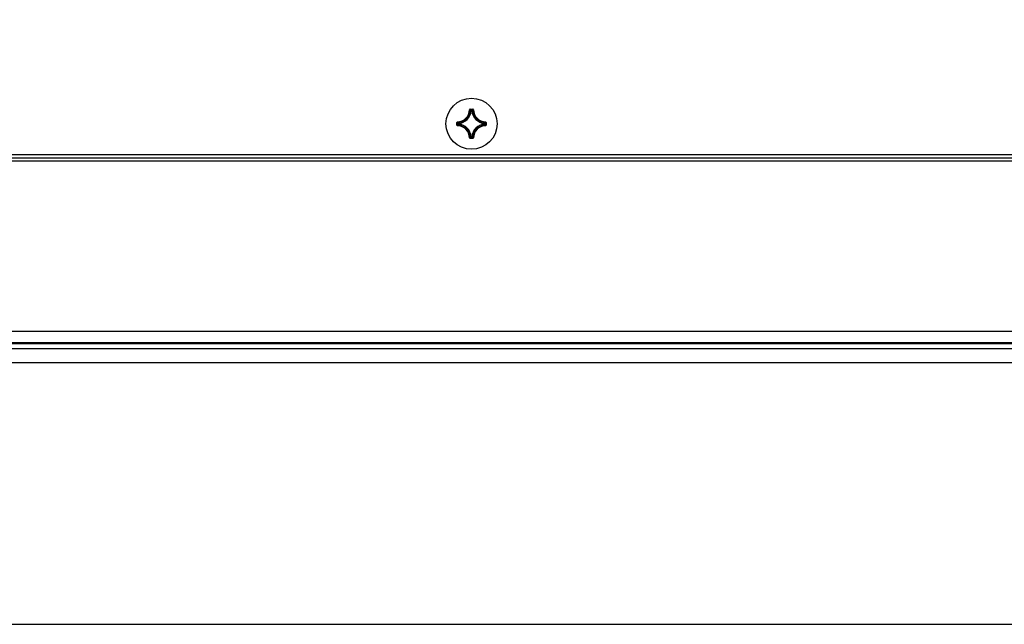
# Model space of a CAD drawing. Header units: millimetres. Extents: x 0 to 420, y 0 to 297.
# Tile 13 of 50: x 75 to 113, y 211 to 234. Entities that reach past the tile are written whole.
import ezdxf

# ---------------------------------------------------------------- set-up
doc = ezdxf.new("R2010")
doc.units = ezdxf.units.MM
doc.header["$LTSCALE"] = 23.1
doc.layers.get('0').update_dxf_attribs({"linetype": 'CONTINUOUS'})
for name, color, linetype in [('06___PRT_ALL_SURFS', 7, 'CONTINUOUS'), ('AXES', 7, 'CONTINUOUS'), ('DIM_PILOTEES', 7, 'CONTINUOUS')]:
    doc.layers.add(name, color=color, linetype=linetype)
doc.styles.get("Standard").update_dxf_attribs({"font": 'txt', "width": 0.7})
doc.dimstyles.new('DIMSTYLE_2', dxfattribs={"dimtxt": 2.5, "dimasz": 3.5, "dimexe": 2, "dimexo": 0, "dimtad": 1, "dimlfac": 4, "dimdsep": 46, "dimtxsty": 'Standard', "dimblk": '_FILLED', "dimblk1": '_FILLED', "dimblk2": '_FILLED', "dimcen": 0.09, "dimazin": 2, "dimtol": 1, "dimtp": 2, "dimtm": 2, "dimtfac": 1, "dimtofl": 0, "dimtmove": 0, "dimatfit": 3, "dimldrblk": '_FILLED', "dimfxl": 0, "dimtolj": 1, "dimarcsym": 0})

# ---------------------------------------------------------------- blocks, each defined once
blk = doc.blocks.new('_FILLED')
at = {"color": 0, "linetype": 'ByBlock'}
blk.add_solid([(0, 0), (-1, 0.143), (-1, -0.143)], dxfattribs=at)
blk = doc.blocks.new('*D3')
at = {"layer": 'DIM_PILOTEES', "color": 2, "linetype": 'Continuous'}
for p, q in [((46.043, 233.46), (46.043, 272.282)), ((296.043, 233.46), (296.043, 272.282)), ((46.043, 270.282), (171.043, 270.282)), ((296.043, 270.282), (171.043, 270.282))]:
    blk.add_line(p, q, dxfattribs=at)
at = {"layer": 'DIM_PILOTEES', "color": 2, "linetype": 'Continuous', "xscale": 3.5, "yscale": 3.5, "zscale": 3.5, "rotation": 180}
blk.add_blockref('_FILLED', (46.043, 270.282), dxfattribs=at)
at = {"layer": 'DIM_PILOTEES', "color": 2, "linetype": 'Continuous', "xscale": 3.5, "yscale": 3.5, "zscale": 3.5}
blk.add_blockref('_FILLED', (296.043, 270.282), dxfattribs=at)
at = {"layer": 'DIM_PILOTEES', "color": 2, "linetype": 'Continuous', "insert": (168.724, 273.407), "char_height": 2.5, "width": 16.99107, "attachment_point": 2, "line_spacing_factor": 0.9}
blk.add_mtext('{\\ftxt;\\W0.0001;\\H0.0001;\\~}{\\ftxt;\\W2.9285714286;\\H2.5; }{\\ftxt;\\W0.0001;\\H0.0001;\\~}{\\ftxt;\\W0.0001;\\H0.0001;\\~}{\\ftxt;\\W1.1666666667;\\H1.75; }{\\ftxt;\\W0.0001;\\H0.0001;\\~}{\\ftxt;\\W0.0001;\\H0.0001;\\~}{\\ftxt;\\W0.7857142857;\\H2.5; }{\\ftxt;\\W0.0001;\\H0.0001;\\~}', dxfattribs=at)

msp = doc.modelspace()

# ---------------------------------------------------------------- linework, layer by layer
at = {"color": 7, "linetype": 'Continuous'}
for p, q in [((92.2069, 230.766), (92.2193, 230.7657)), ((92.2318, 230.7903), (92.2318, 230.7778)), ((92.2318, 230.7903), (92.3302, 230.7903)), ((92.2318, 230.7778), (92.3302, 230.7778)), ((92.2709, 230.7236), (92.2585, 230.7249)), ((92.2709, 230.7236), (92.2709, 230.7361)), ((92.2709, 230.7361), (92.291, 230.7361)), ((92.271, 230.7236), (92.291, 230.7236)), ((92.291, 230.7236), (92.291, 230.7361)), ((92.291, 230.7236), (92.3034, 230.7249)), ((92.3302, 230.7903), (92.3302, 230.7778)), ((92.3551, 230.766), (92.3426, 230.7657)), ((91.707, 230.1671), (91.707, 230.2656)), ((91.707, 230.2656), (91.7195, 230.2656)), ((91.707, 230.1671), (91.7195, 230.1671)), ((91.7195, 230.1671), (91.7195, 230.2656)), ((91.7313, 230.2905), (91.7316, 230.278)), ((91.7313, 230.1422), (91.7316, 230.1547)), ((91.7612, 230.2063), (91.7612, 230.2264)), ((91.7737, 230.2264), (91.7612, 230.2264)), ((91.7737, 230.2063), (91.7612, 230.2063)), ((91.7737, 230.2264), (91.7724, 230.2388)), ((91.7737, 230.2063), (91.7724, 230.1939)), ((91.7737, 230.2063), (91.7737, 230.2263)), ((92.7883, 230.2264), (92.7895, 230.2388)), ((92.7883, 230.2264), (92.8007, 230.2264)), ((92.7883, 230.2263), (92.7883, 230.2063)), ((92.7883, 230.2063), (92.7895, 230.1939)), ((92.7883, 230.2063), (92.8007, 230.2063)), ((92.8007, 230.2264), (92.8007, 230.2063)), ((92.8307, 230.2905), (92.8304, 230.278)), ((92.8307, 230.1422), (92.8304, 230.1547)), ((92.8425, 230.2656), (92.8425, 230.1671)), ((92.8549, 230.2656), (92.8425, 230.2656)), ((92.8549, 230.1671), (92.8425, 230.1671)), ((92.8549, 230.2656), (92.8549, 230.1671)), ((92.2069, 229.6666), (92.2193, 229.667)), ((92.2318, 229.6424), (92.2318, 229.6548)), ((92.3302, 229.6548), (92.2318, 229.6548)), ((92.3302, 229.6424), (92.2318, 229.6424)), ((92.2709, 229.709), (92.2585, 229.7078)), ((92.2709, 229.709), (92.2709, 229.6966)), ((92.291, 229.6966), (92.2709, 229.6966)), ((92.291, 229.709), (92.271, 229.709)), ((92.291, 229.709), (92.291, 229.6966)), ((92.291, 229.709), (92.3034, 229.7078)), ((92.3302, 229.6424), (92.3302, 229.6548)), ((92.3551, 229.6666), (92.3426, 229.667)), ((291.9685, 228.8756), (50.0935, 228.8756)), ((291.9685, 228.7506), (50.0935, 228.7506)), ((50.0935, 222.1016), (291.9685, 222.1016)), ((50.0935, 221.6544), (291.9685, 221.6544)), ((50.0935, 221.6117), (291.9685, 221.6117)), ((61.9491, 220.8726), (130.3625, 220.8726)), ((67.954, 210.6217), (124.3576, 210.6217))]:
    msp.add_line(p, q, dxfattribs=at)
at = {"color": 3, "linetype": 'Continuous'}
msp.add_line((50.6435, 229.0163), (291.4185, 229.0163), dxfattribs=at)
at = {"color": 7, "linetype": 'Continuous'}
for centre, radius, start, end in [((91.7185, 230.7788), 0.4885, 271.50113, 358.49887), ((91.7185, 230.7788), 0.501, 271.50108, 358.49892), ((91.7185, 230.7788), 0.5427, 275.70588, 354.29412), ((91.7185, 230.7788), 0.5552, 275.7054, 354.29463), ((92.2317, 230.7654), 0.0249, 89.92548, 178.56799), ((91.1961, 229.7443), 1.4457, 44.16714, 44.94873), ((91.1457, 229.72), 1.5161, 42.93561, 44.24571), ((91.1403, 229.6902), 1.5235, 42.7788, 44.16693), ((91.0716, 229.6508), 1.6175, 42.14413, 42.9442), ((93.4903, 229.6508), 1.6175, 137.05582, 137.85587), ((92.8435, 230.7788), 0.5552, 185.70547, 264.2947), ((93.4218, 229.69), 1.5237, 135.83312, 137.22107), ((92.8435, 230.7788), 0.5427, 185.70588, 264.29412), ((93.4163, 229.72), 1.5161, 135.75428, 137.06438), ((93.3658, 229.7444), 1.4456, 135.05131, 135.83295), ((92.3302, 230.7654), 0.0249, 1.45488, 90.06559), ((92.8435, 230.7788), 0.501, 181.50107, 268.49892), ((92.8435, 230.7788), 0.4885, 181.50114, 268.49886), ((91.7319, 230.2656), 0.0249, 91.4969, 180.04933), ((91.7319, 230.1671), 0.0249, 179.94602, 268.51498), ((92.7773, 231.3516), 1.5161, 225.75429, 227.06438), ((92.7773, 229.0811), 1.5161, 132.93562, 134.24571), ((91.7185, 229.6538), 0.4885, 1.50113, 88.49887), ((92.753, 231.3012), 1.4457, 225.05127, 225.83286), ((92.753, 229.1315), 1.4457, 134.16714, 134.94873), ((91.7185, 229.6538), 0.501, 1.50107, 88.49892), ((92.8465, 231.4257), 1.6175, 227.0558, 227.85587), ((92.8465, 229.007), 1.6175, 132.14413, 132.9442), ((92.8071, 231.357), 1.5235, 225.83307, 227.2212), ((92.8071, 229.0757), 1.5235, 132.7788, 134.16693), ((91.7185, 229.6538), 0.5427, 5.70588, 84.29412), ((91.7185, 229.6538), 0.5552, 5.70546, 84.2947), ((92.8435, 229.6538), 0.5552, 95.70547, 174.29471), ((92.8435, 229.6538), 0.5427, 95.70588, 174.29412), ((92.8435, 229.6538), 0.501, 91.50107, 178.49892), ((92.8435, 229.6538), 0.4885, 91.50113, 178.49886), ((92.281, 230.2163), 0.4125, 344.50247, 360), ((91.7548, 231.357), 1.5235, 312.7788, 314.16693), ((92.7882, 230.2064), 0.0126, 276.167, 359.53884), ((91.7547, 229.0756), 1.5237, 45.83312, 47.22107), ((91.7154, 231.4257), 1.6175, 312.14413, 312.9442), ((91.7154, 229.007), 1.6175, 47.05581, 47.85587), ((91.809, 231.3012), 1.4457, 314.16714, 314.94873), ((91.8091, 229.1315), 1.4456, 45.05131, 45.83296), ((91.7846, 231.3516), 1.5161, 312.93562, 314.24571), ((91.7846, 229.0811), 1.5161, 45.75428, 47.06438), ((92.83, 230.2656), 0.0249, 359.94591, 88.51539), ((91.1962, 230.6882), 1.4456, 315.05131, 315.83295), ((91.1457, 230.7127), 1.5161, 315.75428, 317.06438), ((91.1402, 230.7426), 1.5237, 315.83312, 317.22107), ((91.0716, 230.7819), 1.6175, 317.05582, 317.85587), ((92.2909, 229.7091), 0.0126, 270.46116, 353.833), ((93.4903, 230.7819), 1.6175, 222.14413, 222.9442), ((93.4216, 230.7425), 1.5235, 222.7788, 224.16693), ((93.4163, 230.7127), 1.5161, 222.93561, 224.24571), ((93.3658, 230.6883), 1.4457, 224.16714, 224.94873), ((92.3302, 229.6673), 0.0249, 269.95331, 358.49632)]:
    msp.add_arc(centre, radius, start, end, dxfattribs=at)
for points, knots in [([(92.2193, 230.7657), (92.2194, 230.7688), (92.2221, 230.7753), (92.2286, 230.7779), (92.2318, 230.7778)], [0, 0, 0, 0, 0.5000081, 1, 1, 1, 1]), ([(92.2585, 230.7249), (92.2588, 230.7278), (92.2618, 230.7337), (92.2679, 230.7361), (92.2709, 230.7361)], [0, 0, 0, 0, 0.5000561, 1, 1, 1, 1]), ([(92.291, 230.7361), (92.294, 230.7361), (92.3002, 230.7337), (92.3031, 230.7278), (92.3034, 230.7249)], [0, 0, 0, 0, 0.4999439, 1, 1, 1, 1]), ([(92.3302, 230.7778), (92.3333, 230.7779), (92.3399, 230.7753), (92.3426, 230.7688), (92.3426, 230.7657)], [0, 0, 0, 0, 0.5000089, 1, 1, 1, 1]), ([(91.7195, 230.2656), (91.7194, 230.2687), (91.722, 230.2753), (91.7285, 230.278), (91.7316, 230.278)], [0, 0, 0, 0, 0.5000088, 1, 1, 1, 1]), ([(91.7316, 230.1547), (91.7285, 230.1547), (91.722, 230.1574), (91.7194, 230.164), (91.7195, 230.1671)], [0, 0, 0, 0, 0.500008, 1, 1, 1, 1]), ([(91.7612, 230.2264), (91.7612, 230.2294), (91.7636, 230.2355), (91.7695, 230.2385), (91.7724, 230.2388)], [0, 0, 0, 0, 0.4999439, 1, 1, 1, 1]), ([(91.7724, 230.1939), (91.7695, 230.1942), (91.7636, 230.1972), (91.7612, 230.2033), (91.7612, 230.2063)], [0, 0, 0, 0, 0.5000561, 1, 1, 1, 1]), ([(92.7895, 230.2388), (92.7925, 230.2385), (92.7984, 230.2355), (92.8007, 230.2294), (92.8007, 230.2264)], [0, 0, 0, 0, 0.5000561, 1, 1, 1, 1]), ([(92.8304, 230.278), (92.8335, 230.278), (92.84, 230.2753), (92.8425, 230.2687), (92.8425, 230.2656)], [0, 0, 0, 0, 0.500008, 1, 1, 1, 1]), ([(92.8425, 230.1671), (92.8425, 230.164), (92.84, 230.1574), (92.8335, 230.1547), (92.8304, 230.1547)], [0, 0, 0, 0, 0.5000089, 1, 1, 1, 1]), ([(92.8307, 230.1422), (92.8369, 230.1424), (92.8498, 230.1478), (92.8549, 230.1609), (92.8549, 230.1671)], [0, 0, 0, 0, 0.4999952, 1, 1, 1, 1]), ([(92.2069, 229.6666), (92.207, 229.6604), (92.2125, 229.6475), (92.2255, 229.6424), (92.2318, 229.6424)], [0, 0, 0, 0, 0.4999908, 1, 1, 1, 1]), ([(92.2318, 229.6548), (92.2286, 229.6548), (92.2221, 229.6573), (92.2194, 229.6638), (92.2193, 229.667)], [0, 0, 0, 0, 0.5000089, 1, 1, 1, 1]), ([(92.2709, 229.6966), (92.2679, 229.6966), (92.2618, 229.6989), (92.2588, 229.7048), (92.2585, 229.7078)], [0, 0, 0, 0, 0.4999439, 1, 1, 1, 1]), ([(92.3426, 229.667), (92.3426, 229.6638), (92.3399, 229.6573), (92.3333, 229.6548), (92.3302, 229.6548)], [0, 0, 0, 0, 0.500008, 1, 1, 1, 1])]:
    msp.add_open_spline(points, degree=3, knots=knots, dxfattribs=at)
at = {"layer": '06___PRT_ALL_SURFS', "color": 7, "linetype": 'Continuous'}
msp.add_line((62.4464, 221.4241), (129.8652, 221.4241), dxfattribs=at)
at = {"layer": 'AXES', "color": 7, "linetype": 'Continuous'}
msp.add_circle((92.281, 230.2163), 1, dxfattribs=at)

# ---------------------------------------------------------------- dimensions: what is measured, and where the dimension line sits
at = {"layer": 'DIM_PILOTEES', "color": 2, "linetype": 'Continuous'}
dim = msp.add_linear_dim(base=(296.0435, 270.2822), p1=(46.0435, 233.4601), p2=(296.0435, 233.4601), text='{\\ftxt;\\W0.0001;\\H0.0001;\\~}{\\ftxt;\\W2.9285714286;\\H2.5; }{\\ftxt;\\W0.0001;\\H0.0001;\\~}{\\ftxt;\\W0.0001;\\H0.0001;\\~}{\\ftxt;\\W1.1666666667;\\H1.75; }{\\ftxt;\\W0.0001;\\H0.0001;\\~}{\\ftxt;\\W0.0001;\\H0.0001;\\~}{\\ftxt;\\W0.7857142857;\\H2.5; }{\\ftxt;\\W0.0001;\\H0.0001;\\~}', dimstyle='DIMSTYLE_2', dxfattribs=at)
dim.commit()
dim.dimension.update_dxf_attribs({"geometry": '*D3', "text_midpoint": (172.4233, 270.2822), "dimtype": 160})

doc.saveas('drawing.dxf')
